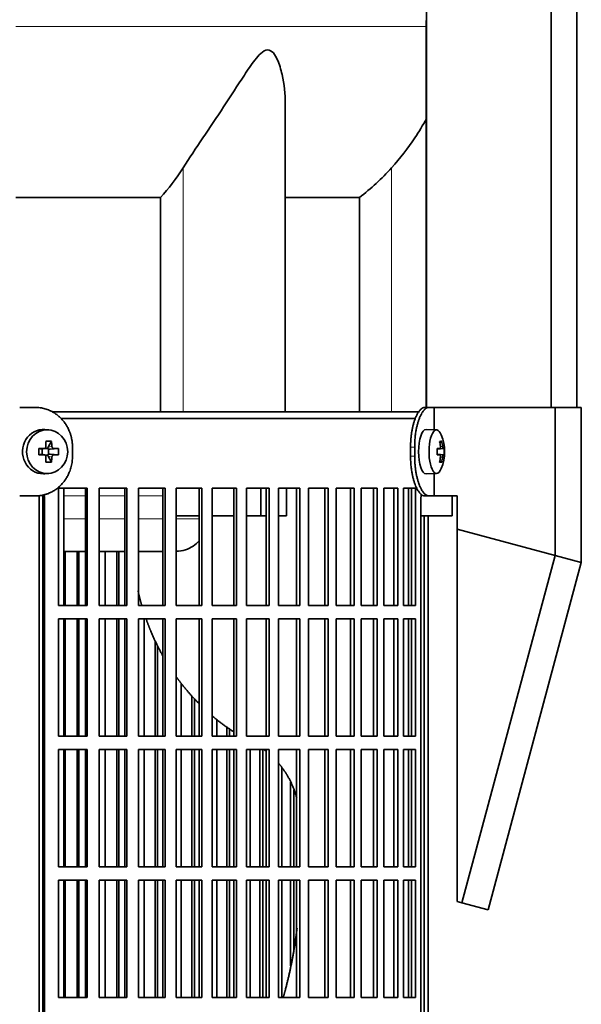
# Model space of a CAD drawing. Header units: millimetres. Extents: x 418 to 1310, y -1666 to 1543.
# Tile 13 of 26: x 613 to 739, y -47 to 176. Entities that reach past the tile are written whole.
import ezdxf

# ---------------------------------------------------------------- set-up
doc = ezdxf.new("R2010")
doc.units = ezdxf.units.MM
for name, color, linetype in [('M5X8_UNI7687', 7, 'Continuous'), ('MID_344-3', 7, 'Continuous'), ('VSI344-454_FILTR', 7, 'Continuous'), ('VSI344-454_SUPPO', 7, 'Continuous'), ('VSI344-454_TERMI', 7, 'Continuous'), ('VSI344_DIFFUSORE', 7, 'Continuous')]:
    doc.layers.add(name, color=color, linetype=linetype)

# ---------------------------------------------------------------- blocks, each defined once
blk = doc.blocks.new('SE')
at = {"layer": 'M5X8_UNI7687', "color": 7, "linetype": 'Continuous', "lineweight": 35}
for p, q in [((619.12, 83.01), (618.27, 83.08)), ((706.64, 83.03), (704.29, 83.09)), ((619.76, 80.43), (618.99, 79.13)), ((707.8, 80.43), (707.39, 80.12)), ((616.91, 78.79), (617.52, 78.63)), ((617.6, 78.63), (618.19, 78.83)), ((617.65, 77.54), (617.65, 78.65)), ((618.24, 78.84), (618.89, 78.84)), ((619.06, 78.66), (619.06, 77.53)), ((621.3, 78.79), (619.46, 78.63)), ((706.77, 78.75), (707.35, 78.81)), ((708.17, 78.8), (706.77, 78.68)), ((708.36, 78.79), (706.77, 78.67)), ((616.91, 77.4), (617.52, 77.56)), ((618.19, 77.36), (617.6, 77.56)), ((618.89, 77.34), (618.27, 77.34)), ((619.76, 75.76), (618.99, 77.06)), ((621.3, 77.4), (619.46, 77.56)), ((708.36, 77.4), (706.77, 77.52)), ((706.77, 77.51), (708.17, 77.38)), ((707.35, 77.38), (706.77, 77.44)), ((707.8, 75.76), (707.39, 76.07)), ((618.27, 73.11), (619.12, 73.18)), ((704.29, 73.1), (706.64, 73.16))]:
    blk.add_line(p, q, dxfattribs=at)
at = {"layer": 'M5X8_UNI7687', "color": 4, "linetype": 'Continuous', "lineweight": 9}
for p, q in [((617.52, 78.63), (618.04, 78.8)), ((618.99, 79.13), (619.85, 79.3)), ((620.31, 78.8), (619.46, 78.63)), ((706.77, 78.75), (707.34, 78.8)), ((707.51, 79.26), (708, 79.3)), ((618.04, 77.38), (617.52, 77.56)), ((619.85, 76.89), (618.99, 77.06)), ((619.46, 77.56), (620.31, 77.38)), ((707.34, 77.38), (706.77, 77.44)), ((708, 76.89), (707.51, 76.93))]:
    blk.add_line(p, q, dxfattribs=at)
at = {"layer": 'M5X8_UNI7687', "color": 7, "linetype": 'Continuous', "lineweight": 35}
for centre, radius, start, end in [((698.45, 78.09), 10, 337.7946, 22.2054), ((650.86, 78.09), 33.96, 178.8317, 181.1683), ((610.14, 78.09), 11.19, 356.4519, 3.5481), ((698.77, 78.09), 9.62, 355.8727, 4.1273)]:
    blk.add_arc(centre, radius, start, end, dxfattribs=at)
for centre, major_axis, ratio, start_param, end_param in [((617.91, 78.09), (0, -5), 0.939693, 3.065157, 6.283185), ((704.28, 78.09), (0, -5), 0.34202, 3.141593, 6.283185), ((706.62, 78.09), (0, -4.93), 0.34202, 2.444185, 6.283185), ((616.55, 75.03), (8.99, 2.22), 0.549436, 1.074217, 1.223909), ((615.94, 78.09), (0, 10), 0.258819, -1.449667, -1.335108), ((615.65, 78.09), (0, 10), 0.422618, -1.449667, -1.335108), ((700.52, 75.03), (7.67, 5.19), 0.199978, 0.212267, 0.361959), ((698.52, 78.09), (0, 10), 0.906308, 4.833518, 4.948078), ((698.41, 78.09), (0, 10), 0.965926, 4.833518, 4.948078), ((615.8, 77.94), (9.99, 0.3), 0.0819, 1.341632, 1.456192), ((617.52, 79.13), (-0.052, 0.506), 0.51441, 2.951492, 3.25726), ((619.47, 79.13), (-0.521, -0.505), 0.511875, 5.205293, 5.723494), ((619.3, 79.1), (-0.03, -0.501), 0.939258, 5.295226, 5.822024), ((619.47, 79.13), (-0.805, -0.118), 0.613124, 0.95556, 1.473761), ((615.8, 77.94), (9.99, 0.3), 0.0819, 0.984815, 1.099374), ((698.46, 77.94), (9.97, 0.82), 0.029809, 0.468971, 0.583531), ((701.57, 78.09), (0, -9.26), 0.562348, 1.49595, 1.645642), ((698.46, 77.94), (9.97, 0.82), 0.029809, 0.112154, 0.226713), ((615.8, 78.25), (9.99, -0.3), 0.0819, -1.456192, -1.341632), ((617.52, 77.06), (-0.052, -0.506), 0.51441, 3.025925, 3.331693), ((615.94, 78.09), (0, -10), 0.258819, 1.335108, 1.449667), ((616.55, 81.16), (8.99, -2.22), 0.549436, -1.223909, -1.074217), ((619.3, 77.09), (-0.03, 0.501), 0.939258, 0.461161, 0.987959), ((619.47, 77.06), (-0.521, 0.505), 0.511875, 0.559691, 1.077892), ((619.47, 77.06), (-0.805, 0.118), 0.613124, 4.809424, 5.327625), ((615.65, 78.09), (0, -10), 0.422618, 1.335108, 1.449667), ((615.8, 78.25), (9.99, -0.3), 0.0819, -1.099374, -0.984815), ((698.46, 78.25), (9.97, -0.82), 0.029809, -0.583531, -0.468971), ((698.52, 78.09), (0, -10), 0.906308, 1.335108, 1.449667), ((700.52, 81.16), (7.67, -5.19), 0.199978, -0.361959, -0.212267), ((698.41, 78.09), (0, -10), 0.965926, 1.335108, 1.449667), ((698.46, 78.25), (9.97, -0.82), 0.029809, -0.226713, -0.112154), ((706.62, 78.09), (0, -4.93), 0.34202, 0, 0.697408), ((617.91, 78.09), (0, -5), 0.939693, 0, 0.076435), ((704.28, 78.09), (0, -5), 0.34202, 0, 0.010116)]:
    blk.add_ellipse(centre, major_axis=major_axis, ratio=ratio, start_param=start_param, end_param=end_param, dxfattribs=at)
blk.add_ellipse((618.77, 78.09), major_axis=(0, -4.93), ratio=0.939693, dxfattribs=at)
for points in [[(618.04, 78.8), (618.06, 78.81), (618.09, 78.81), (618.14, 78.82), (618.18, 78.83), (618.23, 78.84), (618.27, 78.86), (618.31, 78.89), (618.35, 78.92), (618.38, 78.95), (618.41, 78.99), (618.44, 79.03), (618.46, 79.07), (618.48, 79.11), (618.49, 79.16), (618.5, 79.2), (618.51, 79.25), (618.51, 79.29), (618.51, 79.3)], [(619.85, 79.3), (619.85, 79.29), (619.85, 79.25), (619.86, 79.2), (619.87, 79.16), (619.89, 79.11), (619.91, 79.07), (619.93, 79.03), (619.96, 78.99), (619.99, 78.95), (620.03, 78.92), (620.06, 78.89), (620.1, 78.86), (620.14, 78.84), (620.18, 78.83), (620.22, 78.82), (620.27, 78.81), (620.3, 78.81), (620.31, 78.8)], [(707.34, 78.8), (707.35, 78.81), (707.36, 78.81), (707.38, 78.82), (707.4, 78.83), (707.42, 78.84), (707.44, 78.86), (707.46, 78.89), (707.47, 78.92), (707.48, 78.95), (707.49, 78.99), (707.5, 79.03), (707.51, 79.07), (707.51, 79.11), (707.52, 79.16), (707.52, 79.2), (707.52, 79.25), (707.51, 79.29), (707.51, 79.3)], [(708, 79.3), (708, 79.29), (708, 79.25), (708.01, 79.2), (708.02, 79.16), (708.03, 79.11), (708.04, 79.07), (708.05, 79.03), (708.06, 78.99), (708.07, 78.95), (708.08, 78.92), (708.1, 78.89), (708.11, 78.86), (708.12, 78.84), (708.13, 78.83), (708.14, 78.82), (708.15, 78.81), (708.16, 78.81), (708.17, 78.8)], [(618.51, 76.89), (618.51, 76.9), (618.51, 76.94), (618.5, 76.99), (618.49, 77.03), (618.48, 77.08), (618.46, 77.12), (618.44, 77.16), (618.41, 77.2), (618.38, 77.24), (618.35, 77.27), (618.31, 77.3), (618.27, 77.33), (618.23, 77.35), (618.18, 77.36), (618.14, 77.37), (618.09, 77.38), (618.06, 77.38), (618.04, 77.38)], [(620.31, 77.38), (620.3, 77.38), (620.27, 77.38), (620.22, 77.37), (620.18, 77.36), (620.14, 77.35), (620.1, 77.33), (620.06, 77.3), (620.03, 77.27), (619.99, 77.24), (619.96, 77.2), (619.93, 77.16), (619.91, 77.12), (619.89, 77.08), (619.87, 77.03), (619.86, 76.99), (619.85, 76.94), (619.85, 76.9), (619.85, 76.89)], [(707.51, 76.89), (707.51, 76.9), (707.52, 76.94), (707.52, 76.99), (707.52, 77.03), (707.51, 77.08), (707.51, 77.12), (707.5, 77.16), (707.49, 77.2), (707.48, 77.24), (707.47, 77.27), (707.46, 77.3), (707.44, 77.33), (707.42, 77.35), (707.4, 77.36), (707.38, 77.37), (707.36, 77.38), (707.35, 77.38), (707.34, 77.38)], [(708.17, 77.38), (708.16, 77.38), (708.15, 77.38), (708.14, 77.37), (708.13, 77.36), (708.12, 77.35), (708.11, 77.33), (708.1, 77.3), (708.08, 77.27), (708.07, 77.24), (708.06, 77.2), (708.05, 77.16), (708.04, 77.12), (708.03, 77.08), (708.02, 77.03), (708.01, 76.99), (708, 76.94), (708, 76.9), (708, 76.89)]]:
    blk.add_open_spline(points, degree=3, dxfattribs=at)
at = {"layer": 'MID_344-3', "color": 7, "linetype": 'Continuous', "lineweight": 35}
for p, q in [((704.36, 750.09), (704.36, 88.09)), ((732.49, 88.09), (732.49, 750.09)), ((738.29, 88.09), (738.29, 750.09)), ((704.29, 175.41), (704.29, 88.09))]:
    blk.add_line(p, q, dxfattribs=at)
at = {"layer": 'VSI344-454_FILTR', "color": 7, "linetype": 'Continuous', "lineweight": 35}
for p, q in [((621.92, 85.59), (701.93, 85.59)), ((621.31, 43.34), (621.31, 69.84)), ((621.31, 69.84), (627.78, 69.84)), ((627.39, 43.34), (627.39, 69.84)), ((627.78, 43.34), (627.78, 69.84)), ((630.48, 43.34), (630.48, 69.84)), ((630.48, 69.84), (636.75, 69.84)), ((636.3, 43.34), (636.3, 69.84)), ((636.75, 43.34), (636.75, 69.84)), ((639.36, 43.34), (639.36, 69.84)), ((639.36, 69.84), (645.39, 69.84)), ((644.87, 43.34), (644.87, 69.84)), ((645.39, 43.34), (645.39, 69.84)), ((647.89, 43.34), (647.89, 69.84)), ((647.89, 69.84), (653.65, 69.84)), ((653.08, 43.34), (653.08, 69.84)), ((653.65, 43.34), (653.65, 69.84)), ((656.04, 43.34), (656.04, 69.84)), ((656.04, 69.84), (661.5, 69.84)), ((660.87, 43.34), (660.87, 69.84)), ((661.5, 43.34), (661.5, 69.84)), ((663.76, 43.34), (663.76, 69.84)), ((663.76, 69.84), (668.9, 69.84)), ((668.22, 43.34), (668.22, 69.84)), ((668.9, 43.34), (668.9, 69.84)), ((671.01, 69.84), (675.81, 69.84)), ((671.01, 43.34), (671.01, 69.84)), ((675.07, 43.34), (675.07, 69.84)), ((675.81, 43.34), (675.81, 69.84)), ((677.76, 69.84), (682.19, 69.84)), ((677.76, 43.34), (677.76, 69.84)), ((681.41, 43.34), (681.41, 69.84)), ((682.19, 43.34), (682.19, 69.84)), ((683.99, 69.84), (688.02, 69.84)), ((683.99, 43.34), (683.99, 69.84)), ((687.2, 43.34), (687.2, 69.84)), ((688.02, 43.34), (688.02, 69.84)), ((689.65, 69.84), (693.27, 69.84)), ((689.65, 43.34), (689.65, 69.84)), ((692.41, 43.34), (692.41, 69.84)), ((693.27, 43.34), (693.27, 69.84)), ((694.71, 69.84), (697.91, 69.84)), ((694.71, 43.34), (694.71, 69.84)), ((697.02, 43.34), (697.02, 69.84)), ((697.91, 43.34), (697.91, 69.84)), ((699.17, 69.84), (701.92, 69.84)), ((699.17, 43.34), (699.17, 69.84)), ((701, 43.34), (701, 69.84)), ((701.92, 43.34), (701.92, 69.84)), ((617.81, -205.41), (617.81, 67.59)), ((618.16, -205.41), (618.16, 67.59)), ((703.12, -205.41), (703.12, 67.59)), ((703.82, -205.41), (703.82, 63.59)), ((704.77, -205.41), (704.77, 63.59)), ((622.83, 43.34), (622.83, 55.59)), ((625.51, 43.34), (625.51, 55.59)), ((625.93, 43.34), (625.93, 55.59)), ((631.88, 43.34), (631.88, 55.59)), ((634.48, 43.34), (634.48, 55.59)), ((634.96, 43.34), (634.96, 55.59)), ((621.31, 43.34), (627.78, 43.34)), ((630.48, 43.34), (636.75, 43.34)), ((639.36, 43.34), (645.39, 43.34)), ((647.89, 43.34), (653.65, 43.34)), ((656.04, 43.34), (661.5, 43.34)), ((663.76, 43.34), (668.9, 43.34)), ((671.01, 43.34), (675.81, 43.34)), ((677.76, 43.34), (682.19, 43.34)), ((683.99, 43.34), (688.02, 43.34)), ((689.65, 43.34), (693.27, 43.34)), ((694.71, 43.34), (697.91, 43.34)), ((699.17, 43.34), (701.92, 43.34)), ((621.31, 13.84), (621.31, 40.34)), ((621.31, 40.34), (627.78, 40.34)), ((622.83, 13.84), (622.83, 40.34)), ((625.51, 13.84), (625.51, 40.34)), ((625.93, 13.84), (625.93, 40.34)), ((627.39, 13.84), (627.39, 40.34)), ((627.78, 13.84), (627.78, 40.34)), ((630.48, 13.84), (630.48, 40.34)), ((630.48, 40.34), (636.75, 40.34)), ((631.88, 13.84), (631.88, 40.34)), ((634.48, 13.84), (634.48, 40.34)), ((634.96, 13.84), (634.96, 40.34)), ((636.3, 13.84), (636.3, 40.34)), ((636.75, 13.84), (636.75, 40.34)), ((639.36, 13.84), (639.36, 40.34)), ((639.36, 40.34), (645.39, 40.34)), ((640.63, 13.84), (640.63, 40.34)), ((644.87, 13.84), (644.87, 40.34)), ((645.39, 13.84), (645.39, 40.34)), ((647.89, 13.84), (647.89, 40.34)), ((647.89, 40.34), (653.65, 40.34)), ((653.08, 13.84), (653.08, 40.34)), ((653.65, 13.84), (653.65, 40.34)), ((656.04, 13.84), (656.04, 40.34)), ((656.04, 40.34), (661.5, 40.34)), ((660.87, 13.84), (660.87, 40.34)), ((661.5, 13.84), (661.5, 40.34)), ((663.76, 13.84), (663.76, 40.34)), ((663.76, 40.34), (668.9, 40.34)), ((668.22, 13.84), (668.22, 40.34)), ((668.9, 13.84), (668.9, 40.34)), ((671.01, 40.34), (675.81, 40.34)), ((671.01, 13.84), (671.01, 40.34)), ((675.07, 13.84), (675.07, 40.34)), ((675.81, 13.84), (675.81, 40.34)), ((677.76, 40.34), (682.19, 40.34)), ((677.76, 13.84), (677.76, 40.34)), ((681.41, 13.84), (681.41, 40.34)), ((682.19, 13.84), (682.19, 40.34)), ((683.99, 40.34), (688.02, 40.34)), ((683.99, 13.84), (683.99, 40.34)), ((687.2, 13.84), (687.2, 40.34)), ((688.02, 13.84), (688.02, 40.34)), ((689.65, 40.34), (693.27, 40.34)), ((689.65, 13.84), (689.65, 40.34)), ((692.41, 13.84), (692.41, 40.34)), ((693.27, 13.84), (693.27, 40.34)), ((694.71, 40.34), (697.91, 40.34)), ((694.71, 13.84), (694.71, 40.34)), ((697.02, 13.84), (697.02, 40.34)), ((697.91, 13.84), (697.91, 40.34)), ((699.17, 40.34), (701.92, 40.34)), ((699.17, 13.84), (699.17, 40.34)), ((701, 13.84), (701, 40.34)), ((701.92, 13.84), (701.92, 40.34)), ((643.13, 13.84), (643.13, 35.41)), ((643.67, 13.84), (643.67, 34.3)), ((649.03, 13.84), (649.03, 25.8)), ((651.41, 13.84), (651.41, 22.95)), ((652.02, 13.84), (652.02, 22.33)), ((657.03, 13.84), (657.03, 17.64)), ((659.3, 13.84), (659.3, 15.92)), ((621.31, 13.84), (627.78, 13.84)), ((630.48, 13.84), (636.75, 13.84)), ((639.36, 13.84), (645.39, 13.84)), ((647.89, 13.84), (653.65, 13.84)), ((656.04, 13.84), (661.5, 13.84)), ((659.95, 13.84), (659.95, 15.48)), ((663.76, 13.84), (668.9, 13.84)), ((671.01, 13.84), (675.81, 13.84)), ((677.76, 13.84), (682.19, 13.84)), ((683.99, 13.84), (688.02, 13.84)), ((689.65, 13.84), (693.27, 13.84)), ((694.71, 13.84), (697.91, 13.84)), ((699.17, 13.84), (701.92, 13.84)), ((621.31, -15.66), (621.31, 10.84)), ((621.31, 10.84), (627.78, 10.84)), ((622.83, -15.66), (622.83, 10.84)), ((625.51, -15.66), (625.51, 10.84)), ((625.93, -15.66), (625.93, 10.84)), ((627.39, -15.66), (627.39, 10.84)), ((627.78, -15.66), (627.78, 10.84)), ((630.48, -15.66), (630.48, 10.84)), ((630.48, 10.84), (636.75, 10.84)), ((631.88, -15.66), (631.88, 10.84)), ((634.48, -15.66), (634.48, 10.84)), ((634.96, -15.66), (634.96, 10.84)), ((636.3, -15.66), (636.3, 10.84)), ((636.75, -15.66), (636.75, 10.84)), ((639.36, -15.66), (639.36, 10.84)), ((639.36, 10.84), (645.39, 10.84)), ((640.63, -15.66), (640.63, 10.84)), ((643.13, -15.66), (643.13, 10.84)), ((643.67, -15.66), (643.67, 10.84)), ((644.87, -15.66), (644.87, 10.84)), ((645.39, -15.66), (645.39, 10.84)), ((647.89, -15.66), (647.89, 10.84)), ((647.89, 10.84), (653.65, 10.84)), ((649.03, -15.66), (649.03, 10.84)), ((651.41, -15.66), (651.41, 10.84)), ((652.02, -15.66), (652.02, 10.84)), ((653.08, -15.66), (653.08, 10.84)), ((653.65, -15.66), (653.65, 10.84)), ((656.04, -15.66), (656.04, 10.84)), ((656.04, 10.84), (661.5, 10.84)), ((657.03, -15.66), (657.03, 10.84)), ((659.3, -15.66), (659.3, 10.84)), ((659.95, -15.66), (659.95, 10.84)), ((660.87, -15.66), (660.87, 10.84)), ((661.5, -15.66), (661.5, 10.84)), ((663.76, -15.66), (663.76, 10.84)), ((663.76, 10.84), (668.9, 10.84)), ((664.6, -15.66), (664.6, 10.84)), ((666.73, -15.66), (666.73, 10.84)), ((667.44, -15.66), (667.44, 10.84)), ((668.22, -15.66), (668.22, 10.84)), ((668.9, -15.66), (668.9, 10.84)), ((671.01, 10.84), (675.81, 10.84)), ((671.01, -15.66), (671.01, 10.84)), ((675.07, -15.66), (675.07, 10.84)), ((675.81, -15.66), (675.81, 10.84)), ((677.76, 10.84), (682.19, 10.84)), ((677.76, -15.66), (677.76, 10.84)), ((681.41, -15.66), (681.41, 10.84)), ((682.19, -15.66), (682.19, 10.84)), ((683.99, 10.84), (688.02, 10.84)), ((683.99, -15.66), (683.99, 10.84)), ((687.2, -15.66), (687.2, 10.84)), ((688.02, -15.66), (688.02, 10.84)), ((689.65, 10.84), (693.27, 10.84)), ((689.65, -15.66), (689.65, 10.84)), ((692.41, -15.66), (692.41, 10.84)), ((693.27, -15.66), (693.27, 10.84)), ((694.71, 10.84), (697.91, 10.84)), ((694.71, -15.66), (694.71, 10.84)), ((697.02, -15.66), (697.02, 10.84)), ((697.91, -15.66), (697.91, 10.84)), ((699.17, 10.84), (701.92, 10.84)), ((699.17, -15.66), (699.17, 10.84)), ((701, -15.66), (701, 10.84)), ((701.92, -15.66), (701.92, 10.84)), ((671.71, -15.66), (671.71, 6.81)), ((673.7, -15.66), (673.7, 3.52)), ((674.45, -15.66), (674.45, 1.77)), ((621.31, -15.66), (627.78, -15.66)), ((630.48, -15.66), (636.75, -15.66)), ((639.36, -15.66), (645.39, -15.66)), ((647.89, -15.66), (653.65, -15.66)), ((656.04, -15.66), (661.5, -15.66)), ((663.76, -15.66), (668.9, -15.66)), ((671.01, -15.66), (675.81, -15.66)), ((677.76, -15.66), (682.19, -15.66)), ((683.99, -15.66), (688.02, -15.66)), ((689.65, -15.66), (693.27, -15.66)), ((694.71, -15.66), (697.91, -15.66)), ((699.17, -15.66), (701.92, -15.66)), ((621.31, -45.16), (621.31, -18.66)), ((621.31, -18.66), (627.78, -18.66)), ((622.83, -45.16), (622.83, -18.66)), ((625.51, -45.16), (625.51, -18.66)), ((625.93, -45.16), (625.93, -18.66)), ((627.39, -45.16), (627.39, -18.66)), ((627.78, -45.16), (627.78, -18.66)), ((630.48, -45.16), (630.48, -18.66)), ((630.48, -18.66), (636.75, -18.66)), ((631.88, -45.16), (631.88, -18.66)), ((634.48, -45.16), (634.48, -18.66)), ((634.96, -45.16), (634.96, -18.66)), ((636.3, -45.16), (636.3, -18.66)), ((636.75, -45.16), (636.75, -18.66)), ((639.36, -45.16), (639.36, -18.66)), ((639.36, -18.66), (645.39, -18.66)), ((640.63, -45.16), (640.63, -18.66)), ((643.13, -45.16), (643.13, -18.66)), ((643.67, -45.16), (643.67, -18.66)), ((644.87, -45.16), (644.87, -18.66)), ((645.39, -45.16), (645.39, -18.66)), ((647.89, -45.16), (647.89, -18.66)), ((647.89, -18.66), (653.65, -18.66)), ((649.03, -45.16), (649.03, -18.66)), ((651.41, -45.16), (651.41, -18.66)), ((652.02, -45.16), (652.02, -18.66)), ((653.08, -45.16), (653.08, -18.66)), ((653.65, -45.16), (653.65, -18.66)), ((656.04, -45.16), (656.04, -18.66)), ((656.04, -18.66), (661.5, -18.66)), ((657.03, -45.16), (657.03, -18.66)), ((659.3, -45.16), (659.3, -18.66)), ((659.95, -45.16), (659.95, -18.66)), ((660.87, -45.16), (660.87, -18.66)), ((661.5, -45.16), (661.5, -18.66)), ((663.76, -45.16), (663.76, -18.66)), ((663.76, -18.66), (668.9, -18.66)), ((664.6, -45.16), (664.6, -18.66)), ((666.73, -45.16), (666.73, -18.66)), ((667.44, -45.16), (667.44, -18.66)), ((668.22, -45.16), (668.22, -18.66)), ((668.9, -45.16), (668.9, -18.66)), ((671.01, -18.66), (675.81, -18.66)), ((671.01, -45.16), (671.01, -18.66)), ((671.71, -45.16), (671.71, -18.66)), ((673.7, -37.99), (673.7, -18.66)), ((674.45, -34.23), (674.45, -18.66)), ((675.07, -45.16), (675.07, -18.66)), ((675.81, -45.16), (675.81, -18.66)), ((677.76, -18.66), (682.19, -18.66)), ((677.76, -45.16), (677.76, -18.66)), ((681.41, -45.16), (681.41, -18.66)), ((682.19, -45.16), (682.19, -18.66)), ((683.99, -18.66), (688.02, -18.66)), ((683.99, -45.16), (683.99, -18.66)), ((687.2, -45.16), (687.2, -18.66)), ((688.02, -45.16), (688.02, -18.66)), ((689.65, -18.66), (693.27, -18.66)), ((689.65, -45.16), (689.65, -18.66)), ((692.41, -45.16), (692.41, -18.66)), ((693.27, -45.16), (693.27, -18.66)), ((694.71, -18.66), (697.91, -18.66)), ((694.71, -45.16), (694.71, -18.66)), ((697.02, -45.16), (697.02, -18.66)), ((697.91, -45.16), (697.91, -18.66)), ((699.17, -18.66), (701.92, -18.66)), ((699.17, -45.16), (699.17, -18.66)), ((701, -45.16), (701, -18.66)), ((701.92, -45.16), (701.92, -18.66)), ((621.31, -45.16), (627.78, -45.16)), ((630.48, -45.16), (636.75, -45.16)), ((639.36, -45.16), (645.39, -45.16)), ((647.89, -45.16), (653.65, -45.16)), ((656.04, -45.16), (661.5, -45.16)), ((663.76, -45.16), (668.9, -45.16)), ((671.01, -45.16), (675.81, -45.16)), ((677.76, -45.16), (682.19, -45.16)), ((683.99, -45.16), (688.02, -45.16)), ((689.65, -45.16), (693.27, -45.16)), ((694.71, -45.16), (697.91, -45.16)), ((699.17, -45.16), (701.92, -45.16))]:
    blk.add_line(p, q, dxfattribs=at)
at = {"layer": 'VSI344-454_FILTR', "color": 4, "linetype": 'Continuous', "lineweight": 9}
blk.add_line((617.81, 67.59), (618.16, 67.59), dxfattribs=at)
at = {"layer": 'VSI344-454_FILTR', "color": 7, "linetype": 'Continuous', "lineweight": 35}
for points, knots in [([(617.81, 67.59), (617.81, 67.65), (617.81, 67.76), (617.8, 67.93), (617.77, 68.1), (617.75, 68.21), (617.74, 68.27), (617.74, 68.27)], [0, 0, 0, 0, 0.0360479, 0.0717931, 0.107348, 0.1428269, 0.1451482, 0.1451482, 0.1451482, 0.1451482]), ([(618.06, 68.37), (618.08, 68.31), (618.11, 68.15), (618.15, 67.89), (618.16, 67.69), (618.16, 67.59)], [0.8337048, 0.8337048, 0.8337048, 0.8337048, 0.8748924, 0.9371046, 1, 1, 1, 1]), ([(703.12, 67.59), (703.12, 67.65), (703.12, 67.76), (703.13, 67.93), (703.13, 68.1), (703.15, 68.26), (703.16, 68.39), (703.16, 68.46), (703.17, 68.48)], [0, 0, 0, 0, 0.036048, 0.0717931, 0.107348, 0.1428269, 0.1783448, 0.191696, 0.191696, 0.191696, 0.191696])]:
    blk.add_open_spline(points, degree=3, knots=knots, dxfattribs=at)
at = {"layer": 'VSI344-454_SUPPO', "color": 7, "linetype": 'Continuous', "lineweight": 35}
for p, q in [((619.88, 87.09), (702.76, 87.09)), ((622.56, 43.34), (622.56, 69.84)), ((666.95, 63.59), (666.95, 69.84)), ((672.8, 63.59), (672.8, 69.84)), ((700.33, 43.34), (700.33, 69.84)), ((616.96, -209.91), (616.96, 68.18)), ((710.14, 63.59), (710.14, 68.09)), ((647.89, 63.59), (653.08, 63.59)), ((656.04, 63.59), (660.87, 63.59)), ((663.76, 63.59), (666.95, 63.59)), ((666.95, 63.59), (668.22, 63.59)), ((671.01, 63.59), (672.8, 63.59)), ((703.12, 63.59), (710.14, 63.59)), ((622.56, 55.59), (627.39, 55.59)), ((630.48, 55.59), (636.3, 55.59)), ((639.36, 55.59), (644.87, 55.59)), ((622.56, 13.84), (622.56, 40.34)), ((700.33, 13.84), (700.33, 40.34)), ((622.56, -15.66), (622.56, 10.84)), ((700.33, -15.66), (700.33, 10.84)), ((622.56, -45.16), (622.56, -18.66)), ((700.33, -45.16), (700.33, -18.66))]:
    blk.add_line(p, q, dxfattribs=at)
at = {"layer": 'VSI344-454_SUPPO', "color": 4, "linetype": 'Continuous', "lineweight": 9}
for p, q in [((627.39, 68.12), (622.56, 68.12)), ((636.3, 68.12), (630.48, 68.12)), ((644.87, 68.12), (639.36, 68.12)), ((622.56, 62.9), (627.39, 62.9)), ((630.48, 62.9), (636.3, 62.9)), ((639.36, 62.9), (644.87, 62.9)), ((647.89, 62.9), (653.08, 62.9))]:
    blk.add_line(p, q, dxfattribs=at)
at = {"layer": 'VSI344-454_SUPPO', "color": 7, "linetype": 'Continuous', "lineweight": 35}
for points, degree, knots in [([(647.89, 55.6), (648.61, 55.6), (649.95, 55.82), (651.73, 56.69), (652.71, 57.53), (653.14, 58.01), (653.14, 58.01)], 3, [0.4352553, 0.4352553, 0.4352553, 0.4352553, 0.5449277, 0.642686, 0.7370741, 0.7373664, 0.7373664, 0.7373664, 0.7373664]), ([(639.26, 46.76), (639.53, 45.54), (639.85, 44.33), (639.99, 43.83), (640.13, 43.33)], 2, [0.20675507, 0.20675507, 0.20675507, 0.25, 0.25, 0.26810481, 0.26810481, 0.26810481]), ([(641.11, 40.3), (641.6, 38.91), (642.17, 37.55), (643.34, 34.74), (644.82, 32.11)], 2, [0.3234843, 0.3234843, 0.3234843, 0.375, 0.375, 0.4813972, 0.4813972, 0.4813972]), ([(647.81, 27.41), (648.54, 26.38), (649.33, 25.39), (651.07, 23.19), (653.03, 21.22)], 2, [0.5799497, 0.5799497, 0.5799497, 0.625, 0.625, 0.7249322, 0.7249322, 0.7249322]), ([(671.03, 7.71), (672.11, 6.44), (672.96, 4.99), (674.33, 2.66), (675.08, -0.06)], 2, [0.3484225, 0.3484225, 0.3484225, 0.5, 0.5, 0.7446046, 0.7446046, 0.7446046]), ([(675.16, -29.44), (675.09, -30.06), (675.01, -30.68), (674.16, -37.2), (672.49, -43.52), (672.27, -44.35), (672.03, -45.17)], 2, [0.2260679, 0.2260679, 0.2260679, 0.25, 0.25, 0.5, 0.5, 0.5329293, 0.5329293, 0.5329293])]:
    blk.add_open_spline(points, degree=degree, knots=knots, dxfattribs=at)
for points in [[(655.97, 18.5), (658.3, 16.52), (660.83, 14.87)], [(667.66, 10.86), (667.96, 10.64), (668.24, 10.42)]]:
    blk.add_open_spline(points, degree=2, dxfattribs=at)
at = {"layer": 'VSI344-454_TERMI', "color": 7, "linetype": 'Continuous', "lineweight": 35}
for p, q in [((616.08, 88.09), (612.58, 88.09)), ((704, 88.09), (704.93, 88.09)), ((704.93, 88.09), (706.1, 88.09)), ((706.1, 88.09), (733.37, 88.09)), ((706.1, 83.04), (706.1, 88.09)), ((733.37, 88.09), (739.3, 88.09)), ((733.37, 54.68), (733.37, 88.09)), ((739.3, 53.09), (739.3, 88.09)), ((624.49, 79.09), (624.49, 77.09)), ((700.78, 79.09), (700.78, 77.09)), ((701.7, 79.09), (701.7, 77.09)), ((706.1, 68.09), (706.1, 73.15)), ((616.08, 68.09), (612.58, 68.09)), ((704.93, 68.09), (704, 68.09)), ((704.93, 68.09), (706.1, 68.09)), ((706.1, 68.09), (711.28, 68.09)), ((711.28, 60.6), (711.28, 68.09)), ((711.28, 60.6), (733.37, 54.68)), ((711.28, -23.44), (711.28, 60.6)), ((733.37, 54.68), (712.36, -23.73)), ((733.37, 54.68), (739.3, 53.09)), ((739.3, 53.09), (718.29, -25.31)), ((712.36, -23.73), (711.28, -23.44)), ((718.29, -25.31), (712.36, -23.73))]:
    blk.add_line(p, q, dxfattribs=at)
at = {"layer": 'VSI344-454_TERMI', "color": 4, "linetype": 'Continuous', "lineweight": 9}
for p, q in [((700.78, 79.09), (701.7, 79.09)), ((701.7, 77.09), (700.78, 77.09))]:
    blk.add_line(p, q, dxfattribs=at)
at = {"layer": 'VSI344-454_TERMI', "color": 7, "linetype": 'Continuous', "lineweight": 35}
for points, knots in [([(624.49, 79.09), (624.49, 79.19), (624.49, 79.39), (624.47, 79.69), (624.45, 79.98), (624.42, 80.27), (624.38, 80.57), (624.33, 80.85), (624.27, 81.14), (624.21, 81.43), (624.13, 81.71), (624.05, 81.99), (623.96, 82.27), (623.79, 82.73), (623.52, 83.36), (623.09, 84.11), (622.6, 84.83), (622.05, 85.48), (621.43, 86.08), (620.77, 86.61), (620.06, 87.06), (619.39, 87.39), (618.79, 87.63), (618.27, 87.8), (617.73, 87.93), (617.19, 88.03), (616.64, 88.08), (616.27, 88.09), (616.08, 88.09)], [0, 0, 0, 0, 0.021051, 0.042001, 0.062873, 0.08369, 0.104474, 0.125249, 0.146036, 0.166859, 0.18774, 0.208703, 0.229768, 0.250959, 0.313199, 0.375603, 0.438616, 0.501374, 0.564129, 0.627102, 0.689223, 0.75131, 0.793093, 0.834507, 0.875728, 0.916932, 0.958298, 1, 1, 1, 1]), ([(700.78, 79.09), (700.78, 79.19), (700.78, 79.39), (700.78, 79.69), (700.79, 79.98), (700.8, 80.27), (700.82, 80.57), (700.84, 80.85), (700.87, 81.14), (700.89, 81.43), (700.93, 81.71), (700.96, 81.99), (701, 82.27), (701.07, 82.73), (701.18, 83.36), (701.35, 84.11), (701.55, 84.83), (701.78, 85.48), (702.02, 86.08), (702.28, 86.61), (702.55, 87.06), (702.81, 87.39), (703.03, 87.63), (703.22, 87.8), (703.42, 87.93), (703.61, 88.03), (703.81, 88.08), (703.94, 88.09), (704, 88.09)], [0, 0, 0, 0, 0.021051, 0.042002, 0.062876, 0.083693, 0.104478, 0.125254, 0.146042, 0.166866, 0.187748, 0.208712, 0.229779, 0.250971, 0.313214, 0.375619, 0.438632, 0.501394, 0.564154, 0.627126, 0.689277, 0.751393, 0.793158, 0.834556, 0.875762, 0.916954, 0.958308, 1, 1, 1, 1]), ([(704.93, 88.09), (704.89, 88.09), (704.83, 88.09), (704.73, 88.08), (704.63, 88.05), (704.54, 88.02), (704.44, 87.98), (704.34, 87.93), (704.24, 87.87), (704.15, 87.8), (704.05, 87.72), (703.95, 87.63), (703.86, 87.53), (703.7, 87.35), (703.48, 87.06), (703.2, 86.61), (702.94, 86.08), (702.7, 85.48), (702.48, 84.83), (702.28, 84.11), (702.1, 83.36), (701.97, 82.64), (701.88, 82), (701.81, 81.43), (701.76, 80.86), (701.72, 80.28), (701.7, 79.69), (701.7, 79.29), (701.7, 79.09)], [0, 0, 0, 0, 0.020905, 0.041705, 0.062421, 0.083075, 0.103688, 0.124284, 0.144884, 0.165511, 0.186186, 0.206932, 0.227771, 0.248723, 0.310801, 0.372931, 0.435895, 0.498659, 0.561404, 0.62443, 0.686816, 0.749074, 0.79132, 0.833156, 0.874759, 0.916313, 0.958, 1, 1, 1, 1]), ([(616.08, 68.09), (616.18, 68.1), (616.36, 68.1), (616.64, 68.11), (616.92, 68.14), (617.19, 68.17), (617.46, 68.21), (617.73, 68.26), (618, 68.32), (618.26, 68.39), (618.53, 68.47), (618.79, 68.56), (619.05, 68.66), (619.48, 68.84), (620.06, 69.13), (620.77, 69.58), (621.43, 70.11), (622.05, 70.71), (622.6, 71.36), (623.09, 72.08), (623.52, 72.83), (623.83, 73.55), (624.05, 74.19), (624.21, 74.76), (624.34, 75.33), (624.42, 75.91), (624.48, 76.5), (624.49, 76.9), (624.49, 77.09)], [0, 0, 0, 0, 0.020905, 0.041705, 0.062421, 0.083075, 0.103688, 0.124284, 0.144884, 0.165511, 0.186186, 0.206932, 0.227771, 0.248723, 0.310801, 0.372931, 0.435895, 0.498659, 0.561404, 0.62443, 0.686816, 0.749074, 0.79132, 0.833156, 0.874759, 0.916313, 0.958, 1, 1, 1, 1]), ([(704, 68.09), (703.97, 68.1), (703.91, 68.1), (703.81, 68.11), (703.71, 68.14), (703.61, 68.17), (703.52, 68.21), (703.42, 68.26), (703.32, 68.32), (703.22, 68.39), (703.13, 68.47), (703.03, 68.56), (702.93, 68.66), (702.77, 68.84), (702.55, 69.13), (702.28, 69.58), (702.02, 70.11), (701.78, 70.7), (701.55, 71.36), (701.35, 72.08), (701.18, 72.83), (701.05, 73.55), (700.96, 74.19), (700.89, 74.76), (700.84, 75.33), (700.8, 75.91), (700.78, 76.5), (700.78, 76.9), (700.78, 77.09)], [0, 0, 0, 0, 0.0209, 0.041695, 0.062405, 0.083053, 0.103661, 0.12425, 0.144843, 0.165462, 0.18613, 0.206867, 0.227697, 0.24864, 0.310747, 0.372907, 0.43587, 0.498639, 0.561388, 0.624414, 0.686801, 0.749062, 0.791311, 0.833148, 0.874754, 0.91631, 0.957998, 1, 1, 1, 1]), ([(701.7, 77.09), (701.7, 77), (701.7, 76.8), (701.7, 76.5), (701.71, 76.21), (701.73, 75.91), (701.74, 75.62), (701.76, 75.33), (701.79, 75.05), (701.82, 74.76), (701.85, 74.48), (701.88, 74.2), (701.92, 73.92), (701.99, 73.46), (702.1, 72.83), (702.28, 72.08), (702.48, 71.36), (702.7, 70.71), (702.94, 70.11), (703.2, 69.58), (703.48, 69.13), (703.73, 68.8), (703.95, 68.56), (704.15, 68.39), (704.34, 68.26), (704.54, 68.16), (704.73, 68.11), (704.86, 68.1), (704.93, 68.09)], [0, 0, 0, 0, 0.021051, 0.042001, 0.062873, 0.08369, 0.104474, 0.125249, 0.146036, 0.166859, 0.18774, 0.208703, 0.229768, 0.250959, 0.313199, 0.375603, 0.438616, 0.501374, 0.564129, 0.627102, 0.689223, 0.75131, 0.793093, 0.834507, 0.875728, 0.916932, 0.958298, 1, 1, 1, 1])]:
    blk.add_open_spline(points, degree=3, knots=knots, dxfattribs=at)
at = {"layer": 'VSI344_DIFFUSORE', "color": 4, "linetype": 'Continuous', "lineweight": 9}
for p, q in [((611.7, 174.1), (704.29, 174.1)), ((649.45, 87.09), (649.45, 142.2)), ((696.49, 87.09), (696.49, 142.2))]:
    blk.add_line(p, q, dxfattribs=at)
at = {"layer": 'VSI344_DIFFUSORE', "color": 7, "linetype": 'Continuous', "lineweight": 35}
for p, q in [((672.5, 87.09), (672.5, 156.61)), ((611.7, 135.47), (644.33, 135.47)), ((644.33, 135.47), (644.33, 87.09)), ((672.5, 135.47), (689.24, 135.47)), ((689.24, 135.47), (689.24, 87.09))]:
    blk.add_line(p, q, dxfattribs=at)
for points, knots in [([(672.5, 156.6), (672.5, 158.8), (672.28, 161.03), (671.52, 164.4), (671.17, 165.57), (670.45, 167.17), (670.17, 167.68), (669.45, 168.52), (669, 168.83), (667.97, 168.78), (667.44, 168.43), (666.5, 167.57), (666.08, 167.05), (664.82, 165.44), (664.05, 164.27), (661.72, 160.76), (660.16, 158.34), (657.02, 153.57), (655.45, 151.23), (652.35, 146.63), (650.82, 144.35), (649.45, 142.2)], [0.2596572, 0.2596572, 0.2596572, 0.2596572, 0.375, 0.375, 0.4375, 0.4375, 0.46875, 0.46875, 0.5, 0.5, 0.53125, 0.53125, 0.5625, 0.5625, 0.625, 0.625, 0.75, 0.75, 0.875, 0.875, 1, 1, 1, 1]), ([(704.35, 153.25), (703.55, 151.79), (702.68, 150.36), (700.18, 146.63), (698.42, 144.35), (696.49, 142.2)], [0.7976887, 0.7976887, 0.7976887, 0.7976887, 0.875, 0.875, 1, 1, 1, 1])]:
    blk.add_open_spline(points, degree=3, knots=knots, dxfattribs=at)
for points in [[(649.45, 142.2), (647.89, 139.73), (646.18, 137.49), (644.33, 135.47)], [(696.49, 142.2), (694.28, 139.73), (691.86, 137.49), (689.24, 135.47)]]:
    blk.add_open_spline(points, degree=3, dxfattribs=at)

msp = doc.modelspace()

# ---------------------------------------------------------------- block references
msp.add_blockref('SE', (0, 0))

doc.saveas('drawing.dxf')
